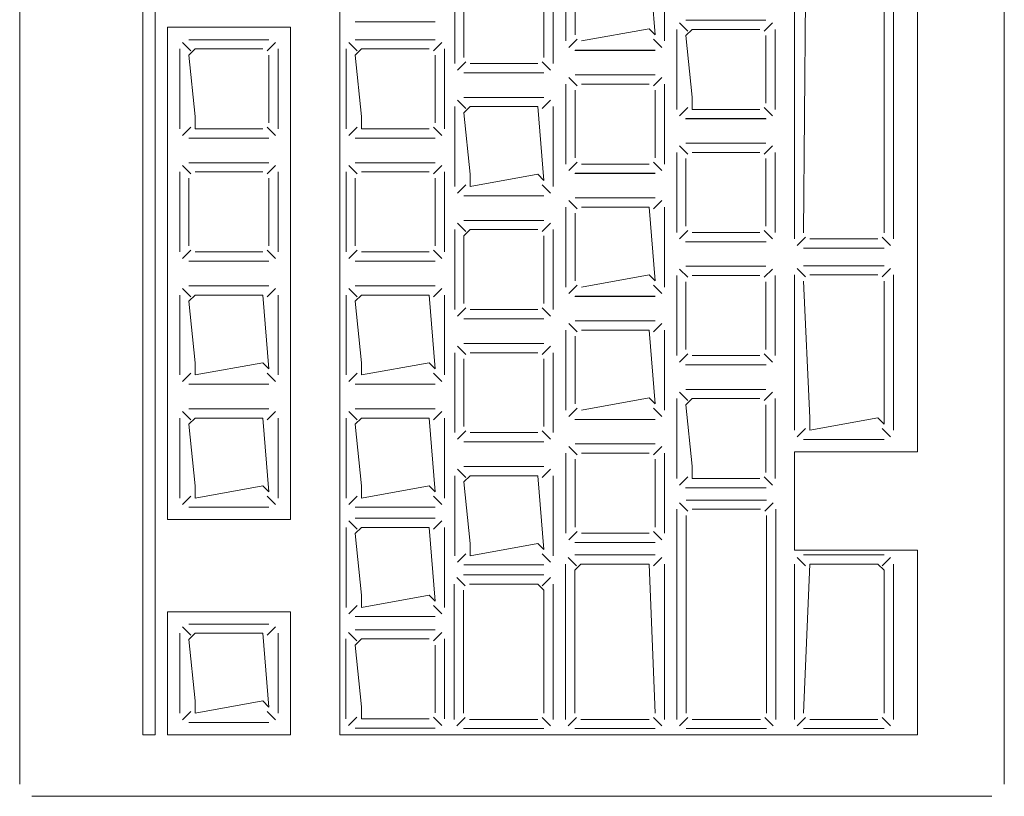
# Model space of a CAD drawing. Header units: feet. Extents: x 8 to 127, y 6 to 90.
# Tile 200 of 256: x 36.9278 to 37.0078, y 55.7132 to 55.7763. Entities that reach past the tile are written whole.
import ezdxf

# ---------------------------------------------------------------- set-up
doc = ezdxf.new("R2010")
doc.units = ezdxf.units.FT
doc.header["$MEASUREMENT"] = 0
doc.layers.add('MOBILARIO', color=8, linetype='Continuous')

msp = doc.modelspace()

# ---------------------------------------------------------------- linework, layer by layer
at = {"layer": 'MOBILARIO', "lineweight": 5}
for p, q in [((36.927771, 55.942206), (36.927771, 55.714206)), ((36.927771, 55.942206), (36.927771, 55.714206)), ((37.007771, 55.714206), (37.007771, 55.942206)), ((37.007771, 55.714206), (37.007771, 55.942206)), ((36.937771, 55.896206), (36.937771, 55.718206)), ((36.937771, 55.896206), (36.937771, 55.718206)), ((36.938771, 55.718206), (36.938771, 55.896206)), ((36.938771, 55.718206), (36.938771, 55.896206)), ((36.953771, 55.862706), (36.953771, 55.718206)), ((36.953771, 55.862706), (36.953771, 55.718206)), ((37.000711, 55.741206), (37.000711, 55.837706)), ((37.000711, 55.741206), (37.000711, 55.837706)), ((36.990711, 55.820405), (36.990711, 55.758509)), ((36.990711, 55.820405), (36.990711, 55.758509)), ((36.991461, 55.759009), (36.991961, 55.820405)), ((36.991461, 55.759009), (36.991961, 55.820405)), ((36.998756, 55.758509), (36.998756, 55.820405)), ((36.998756, 55.758509), (36.998756, 55.820405)), ((36.998006, 55.819905), (36.998006, 55.759009)), ((36.998006, 55.819905), (36.998006, 55.759009)), ((36.972158, 55.781093), (36.972158, 55.774593)), ((36.972158, 55.781093), (36.972158, 55.774593)), ((36.979408, 55.775093), (36.978908, 55.781093)), ((36.979408, 55.775093), (36.978908, 55.781093)), ((36.980158, 55.774593), (36.980158, 55.781093)), ((36.980158, 55.774593), (36.980158, 55.781093)), ((36.972908, 55.780593), (36.972908, 55.775093)), ((36.972908, 55.780593), (36.972908, 55.775093)), ((36.963121, 55.779261), (36.963121, 55.772761)), ((36.963121, 55.779261), (36.963121, 55.772761)), ((36.971121, 55.772761), (36.971121, 55.779261)), ((36.971121, 55.772761), (36.971121, 55.779261)), ((36.963871, 55.778761), (36.963871, 55.773261)), ((36.963871, 55.778761), (36.963871, 55.773261)), ((36.970371, 55.773261), (36.970371, 55.778761)), ((36.970371, 55.773261), (36.970371, 55.778761)), ((36.955038, 55.776146), (36.961538, 55.776146)), ((36.955038, 55.776146), (36.961538, 55.776146)), ((36.982054, 55.775384), (36.981377, 55.776061)), ((36.982054, 55.775384), (36.981377, 55.776061)), ((36.988407, 55.776281), (36.981907, 55.776281)), ((36.988407, 55.776281), (36.981907, 55.776281)), ((36.988261, 55.775384), (36.988937, 55.776061)), ((36.988261, 55.775384), (36.988937, 55.776061)), ((36.939771, 55.775706), (36.939771, 55.735706)), ((36.949771, 55.775706), (36.939771, 55.775706)), ((36.939771, 55.775706), (36.939771, 55.735706)), ((36.949771, 55.775706), (36.939771, 55.775706)), ((36.949771, 55.735706), (36.949771, 55.775706)), ((36.949771, 55.735706), (36.949771, 55.775706)), ((36.973408, 55.774593), (36.978908, 55.775593)), ((36.973408, 55.774593), (36.978908, 55.775593)), ((36.978908, 55.775593), (36.979408, 55.775093)), ((36.978908, 55.775593), (36.979408, 55.775093)), ((36.981157, 55.775531), (36.981157, 55.769031)), ((36.981157, 55.775531), (36.981157, 55.769031)), ((36.982407, 55.775531), (36.981907, 55.775031)), ((36.982407, 55.775531), (36.981907, 55.775031)), ((36.987907, 55.775531), (36.982407, 55.775531)), ((36.987907, 55.775531), (36.982407, 55.775531)), ((36.989157, 55.769031), (36.989157, 55.775531)), ((36.989157, 55.769031), (36.989157, 55.775531)), ((36.941668, 55.7738), (36.940991, 55.774477)), ((36.941668, 55.7738), (36.940991, 55.774477)), ((36.948021, 55.774697), (36.941521, 55.774697)), ((36.948021, 55.774697), (36.941521, 55.774697)), ((36.947875, 55.7738), (36.948551, 55.774477)), ((36.947875, 55.7738), (36.948551, 55.774477)), ((36.955184, 55.7738), (36.954508, 55.774477)), ((36.955184, 55.7738), (36.954508, 55.774477)), ((36.961538, 55.774697), (36.955038, 55.774697)), ((36.961538, 55.774697), (36.955038, 55.774697)), ((36.961392, 55.7738), (36.962068, 55.774477)), ((36.961392, 55.7738), (36.962068, 55.774477)), ((36.973054, 55.77474), (36.972377, 55.774063)), ((36.973054, 55.77474), (36.972377, 55.774063)), ((36.979261, 55.77474), (36.979938, 55.774063)), ((36.979261, 55.77474), (36.979938, 55.774063)), ((36.981907, 55.775031), (36.982407, 55.770031)), ((36.981907, 55.775031), (36.982407, 55.770031)), ((36.988407, 55.769531), (36.988407, 55.775031)), ((36.988407, 55.769531), (36.988407, 55.775031)), ((36.940771, 55.773947), (36.940771, 55.767447)), ((36.940771, 55.773947), (36.940771, 55.767447)), ((36.942021, 55.773947), (36.941521, 55.773447)), ((36.942021, 55.773947), (36.941521, 55.773447)), ((36.947521, 55.773947), (36.942021, 55.773947)), ((36.947521, 55.773947), (36.942021, 55.773947)), ((36.948771, 55.767447), (36.948771, 55.773947)), ((36.948771, 55.767447), (36.948771, 55.773947)), ((36.954288, 55.773947), (36.954288, 55.767447)), ((36.954288, 55.773947), (36.954288, 55.767447)), ((36.955538, 55.773947), (36.955038, 55.773447)), ((36.955538, 55.773947), (36.955038, 55.773447)), ((36.961038, 55.773947), (36.955538, 55.773947)), ((36.961038, 55.773947), (36.955538, 55.773947)), ((36.962288, 55.767447), (36.962288, 55.773947)), ((36.962288, 55.767447), (36.962288, 55.773947)), ((36.972871, 55.773831), (36.979416, 55.773831)), ((36.972871, 55.773831), (36.979416, 55.773831)), ((36.972908, 55.773843), (36.979408, 55.773843)), ((36.972908, 55.773843), (36.979408, 55.773843)), ((36.941521, 55.773447), (36.942021, 55.768447)), ((36.941521, 55.773447), (36.942021, 55.768447)), ((36.948021, 55.767947), (36.948021, 55.773447)), ((36.948021, 55.767947), (36.948021, 55.773447)), ((36.955038, 55.773447), (36.955538, 55.768447)), ((36.955038, 55.773447), (36.955538, 55.768447)), ((36.961538, 55.767947), (36.961538, 55.773447)), ((36.961538, 55.767947), (36.961538, 55.773447)), ((36.964018, 55.772908), (36.963341, 55.772231)), ((36.964018, 55.772908), (36.963341, 55.772231)), ((36.970225, 55.772908), (36.970902, 55.772231)), ((36.970225, 55.772908), (36.970902, 55.772231)), ((36.963871, 55.772011), (36.970371, 55.772011)), ((36.963871, 55.772011), (36.970371, 55.772011)), ((36.964371, 55.772761), (36.969871, 55.772761)), ((36.964371, 55.772761), (36.969871, 55.772761)), ((36.973054, 55.770947), (36.972377, 55.771624)), ((36.973054, 55.770947), (36.972377, 55.771624)), ((36.979408, 55.771843), (36.972908, 55.771843)), ((36.979408, 55.771843), (36.972908, 55.771843)), ((36.979261, 55.770947), (36.979938, 55.771624)), ((36.979261, 55.770947), (36.979938, 55.771624)), ((36.972158, 55.771093), (36.972158, 55.764593)), ((36.972158, 55.771093), (36.972158, 55.764593)), ((36.972908, 55.770593), (36.972908, 55.765093)), ((36.972908, 55.770593), (36.972908, 55.765093)), ((36.978908, 55.771093), (36.973408, 55.771093)), ((36.978908, 55.771093), (36.973408, 55.771093)), ((36.979408, 55.765093), (36.979408, 55.770593)), ((36.979408, 55.765093), (36.979408, 55.770593)), ((36.980158, 55.764593), (36.980158, 55.771093)), ((36.980158, 55.764593), (36.980158, 55.771093)), ((36.964018, 55.769115), (36.963341, 55.769791)), ((36.964018, 55.769115), (36.963341, 55.769791)), ((36.970371, 55.770011), (36.963871, 55.770011)), ((36.970371, 55.770011), (36.963871, 55.770011)), ((36.970225, 55.769115), (36.970902, 55.769791)), ((36.970225, 55.769115), (36.970902, 55.769791)), ((36.982407, 55.770031), (36.982407, 55.769031)), ((36.982407, 55.770031), (36.982407, 55.769031)), ((36.963121, 55.769261), (36.963121, 55.762761)), ((36.963121, 55.769261), (36.963121, 55.762761)), ((36.964371, 55.769261), (36.963871, 55.768761)), ((36.964371, 55.769261), (36.963871, 55.768761)), ((36.969871, 55.769261), (36.964371, 55.769261)), ((36.969871, 55.769261), (36.964371, 55.769261)), ((36.970371, 55.763261), (36.969871, 55.769261)), ((36.970371, 55.763261), (36.969871, 55.769261)), ((36.971121, 55.762761), (36.971121, 55.769261)), ((36.971121, 55.762761), (36.971121, 55.769261)), ((36.982054, 55.769177), (36.981377, 55.7685)), ((36.982054, 55.769177), (36.981377, 55.7685)), ((36.982407, 55.769031), (36.987907, 55.769031)), ((36.982407, 55.769031), (36.987907, 55.769031)), ((36.988261, 55.769177), (36.988937, 55.7685)), ((36.988261, 55.769177), (36.988937, 55.7685)), ((36.942021, 55.768447), (36.942021, 55.767447)), ((36.942021, 55.768447), (36.942021, 55.767447)), ((36.955538, 55.768447), (36.955538, 55.767447)), ((36.955538, 55.768447), (36.955538, 55.767447)), ((36.963871, 55.768761), (36.964371, 55.763761)), ((36.963871, 55.768761), (36.964371, 55.763761)), ((36.981871, 55.768269), (36.988416, 55.768269)), ((36.981871, 55.768269), (36.988416, 55.768269)), ((36.981907, 55.768281), (36.988407, 55.768281)), ((36.981907, 55.768281), (36.988407, 55.768281)), ((36.941668, 55.767593), (36.940991, 55.766916)), ((36.941668, 55.767593), (36.940991, 55.766916)), ((36.942021, 55.767447), (36.947521, 55.767447)), ((36.942021, 55.767447), (36.947521, 55.767447)), ((36.947875, 55.767593), (36.948551, 55.766916)), ((36.947875, 55.767593), (36.948551, 55.766916)), ((36.955184, 55.767593), (36.954508, 55.766916)), ((36.955184, 55.767593), (36.954508, 55.766916)), ((36.955538, 55.767447), (36.961038, 55.767447)), ((36.955538, 55.767447), (36.961038, 55.767447)), ((36.961392, 55.767593), (36.962068, 55.766916)), ((36.961392, 55.767593), (36.962068, 55.766916)), ((36.941521, 55.766697), (36.948021, 55.766697)), ((36.941521, 55.766697), (36.948021, 55.766697)), ((36.955038, 55.766697), (36.961538, 55.766697)), ((36.955038, 55.766697), (36.961538, 55.766697)), ((36.982054, 55.765384), (36.981377, 55.766061)), ((36.982054, 55.765384), (36.981377, 55.766061)), ((36.988407, 55.766281), (36.981907, 55.766281)), ((36.988407, 55.766281), (36.981907, 55.766281)), ((36.988261, 55.765384), (36.988937, 55.766061)), ((36.988261, 55.765384), (36.988937, 55.766061)), ((36.981157, 55.765531), (36.981157, 55.759031)), ((36.981157, 55.765531), (36.981157, 55.759031)), ((36.981907, 55.765031), (36.981907, 55.759531)), ((36.981907, 55.765031), (36.981907, 55.759531)), ((36.987907, 55.765531), (36.982407, 55.765531)), ((36.987907, 55.765531), (36.982407, 55.765531)), ((36.988407, 55.759531), (36.988407, 55.765031)), ((36.988407, 55.759531), (36.988407, 55.765031)), ((36.989157, 55.759031), (36.989157, 55.765531)), ((36.989157, 55.759031), (36.989157, 55.765531)), ((36.941668, 55.7638), (36.940991, 55.764477)), ((36.941668, 55.7638), (36.940991, 55.764477)), ((36.948021, 55.764697), (36.941521, 55.764697)), ((36.948021, 55.764697), (36.941521, 55.764697)), ((36.947875, 55.7638), (36.948551, 55.764477)), ((36.947875, 55.7638), (36.948551, 55.764477)), ((36.955184, 55.7638), (36.954508, 55.764477)), ((36.955184, 55.7638), (36.954508, 55.764477)), ((36.961538, 55.764697), (36.955038, 55.764697)), ((36.961538, 55.764697), (36.955038, 55.764697)), ((36.961392, 55.7638), (36.962068, 55.764477)), ((36.961392, 55.7638), (36.962068, 55.764477)), ((36.973054, 55.76474), (36.972377, 55.764063)), ((36.973054, 55.76474), (36.972377, 55.764063)), ((36.973408, 55.764593), (36.978908, 55.764593)), ((36.973408, 55.764593), (36.978908, 55.764593)), ((36.979261, 55.76474), (36.979938, 55.764063)), ((36.979261, 55.76474), (36.979938, 55.764063)), ((36.940771, 55.763947), (36.940771, 55.757447)), ((36.940771, 55.763947), (36.940771, 55.757447)), ((36.941521, 55.763447), (36.941521, 55.757947)), ((36.941521, 55.763447), (36.941521, 55.757947)), ((36.947521, 55.763947), (36.942021, 55.763947)), ((36.947521, 55.763947), (36.942021, 55.763947)), ((36.948021, 55.757947), (36.948021, 55.763447)), ((36.948021, 55.757947), (36.948021, 55.763447)), ((36.948771, 55.757447), (36.948771, 55.763947)), ((36.948771, 55.757447), (36.948771, 55.763947)), ((36.954288, 55.763947), (36.954288, 55.757447)), ((36.954288, 55.763947), (36.954288, 55.757447)), ((36.955038, 55.763447), (36.955038, 55.757947)), ((36.955038, 55.763447), (36.955038, 55.757947)), ((36.961038, 55.763947), (36.955538, 55.763947)), ((36.961038, 55.763947), (36.955538, 55.763947)), ((36.961538, 55.757947), (36.961538, 55.763447)), ((36.961538, 55.757947), (36.961538, 55.763447)), ((36.962288, 55.757447), (36.962288, 55.763947)), ((36.962288, 55.757447), (36.962288, 55.763947)), ((36.964371, 55.763761), (36.964371, 55.762761)), ((36.964371, 55.762761), (36.969871, 55.763761)), ((36.964371, 55.763761), (36.964371, 55.762761)), ((36.964371, 55.762761), (36.969871, 55.763761)), ((36.969871, 55.763761), (36.970371, 55.763261)), ((36.969871, 55.763761), (36.970371, 55.763261)), ((36.972871, 55.763831), (36.979416, 55.763831)), ((36.972871, 55.763831), (36.979416, 55.763831)), ((36.972908, 55.763843), (36.979408, 55.763843)), ((36.972908, 55.763843), (36.979408, 55.763843)), ((36.964018, 55.762908), (36.963341, 55.762231)), ((36.964018, 55.762908), (36.963341, 55.762231)), ((36.970225, 55.762908), (36.970902, 55.762231)), ((36.970225, 55.762908), (36.970902, 55.762231)), ((36.963871, 55.762011), (36.970371, 55.762011)), ((36.963871, 55.762011), (36.970371, 55.762011)), ((36.973054, 55.760947), (36.972377, 55.761624)), ((36.973054, 55.760947), (36.972377, 55.761624)), ((36.979408, 55.761843), (36.972908, 55.761843)), ((36.979408, 55.761843), (36.972908, 55.761843)), ((36.979261, 55.760947), (36.979938, 55.761624)), ((36.979261, 55.760947), (36.979938, 55.761624)), ((36.972158, 55.761093), (36.972158, 55.754593)), ((36.972158, 55.761093), (36.972158, 55.754593)), ((36.978908, 55.761093), (36.973408, 55.761093)), ((36.978908, 55.761093), (36.973408, 55.761093)), ((36.979408, 55.755093), (36.978908, 55.761093)), ((36.979408, 55.755093), (36.978908, 55.761093)), ((36.980158, 55.754593), (36.980158, 55.761093)), ((36.980158, 55.754593), (36.980158, 55.761093)), ((36.970371, 55.760011), (36.963871, 55.760011)), ((36.970371, 55.760011), (36.963871, 55.760011)), ((36.972908, 55.760593), (36.972908, 55.755093)), ((36.972908, 55.760593), (36.972908, 55.755093)), ((36.963121, 55.759261), (36.963121, 55.752761)), ((36.963121, 55.759261), (36.963121, 55.752761)), ((36.964018, 55.759115), (36.963341, 55.759791)), ((36.964018, 55.759115), (36.963341, 55.759791)), ((36.964371, 55.759261), (36.963871, 55.758761)), ((36.964371, 55.759261), (36.963871, 55.758761)), ((36.969871, 55.759261), (36.964371, 55.759261)), ((36.969871, 55.759261), (36.964371, 55.759261)), ((36.970225, 55.759115), (36.970902, 55.759791)), ((36.970225, 55.759115), (36.970902, 55.759791)), ((36.971121, 55.752761), (36.971121, 55.759261)), ((36.971121, 55.752761), (36.971121, 55.759261)), ((36.963871, 55.758761), (36.963871, 55.753261)), ((36.963871, 55.758761), (36.963871, 55.753261)), ((36.970371, 55.753261), (36.970371, 55.758761)), ((36.970371, 55.753261), (36.970371, 55.758761)), ((36.982054, 55.759177), (36.981377, 55.7585)), ((36.982054, 55.759177), (36.981377, 55.7585)), ((36.982407, 55.759031), (36.987907, 55.759031)), ((36.982407, 55.759031), (36.987907, 55.759031)), ((36.988261, 55.759177), (36.988937, 55.7585)), ((36.988261, 55.759177), (36.988937, 55.7585)), ((36.991607, 55.758655), (36.990931, 55.757978)), ((36.991607, 55.758655), (36.990931, 55.757978)), ((36.997506, 55.758509), (36.991961, 55.758509)), ((36.997506, 55.758509), (36.991961, 55.758509)), ((36.997859, 55.758655), (36.998536, 55.757978)), ((36.997859, 55.758655), (36.998536, 55.757978)), ((36.981871, 55.758269), (36.988416, 55.758269)), ((36.981871, 55.758269), (36.988416, 55.758269)), ((36.981907, 55.758281), (36.988407, 55.758281)), ((36.981907, 55.758281), (36.988407, 55.758281)), ((36.991461, 55.757759), (36.998006, 55.757759)), ((36.991461, 55.757759), (36.998006, 55.757759)), ((36.941668, 55.757593), (36.940991, 55.756916)), ((36.941668, 55.757593), (36.940991, 55.756916)), ((36.942021, 55.757447), (36.947521, 55.757447)), ((36.942021, 55.757447), (36.947521, 55.757447)), ((36.947875, 55.757593), (36.948551, 55.756916)), ((36.947875, 55.757593), (36.948551, 55.756916)), ((36.955184, 55.757593), (36.954508, 55.756916)), ((36.955184, 55.757593), (36.954508, 55.756916)), ((36.955538, 55.757447), (36.961038, 55.757447)), ((36.955538, 55.757447), (36.961038, 55.757447)), ((36.961392, 55.757593), (36.962068, 55.756916)), ((36.961392, 55.757593), (36.962068, 55.756916)), ((36.941521, 55.756697), (36.948021, 55.756697)), ((36.941521, 55.756697), (36.948021, 55.756697)), ((36.955038, 55.756697), (36.961538, 55.756697)), ((36.955038, 55.756697), (36.961538, 55.756697)), ((36.982054, 55.755384), (36.981377, 55.756061)), ((36.982054, 55.755384), (36.981377, 55.756061)), ((36.988407, 55.756281), (36.981907, 55.756281)), ((36.988407, 55.756281), (36.981907, 55.756281)), ((36.988261, 55.755384), (36.988937, 55.756061)), ((36.988261, 55.755384), (36.988937, 55.756061)), ((36.991607, 55.755435), (36.990931, 55.756112)), ((36.991607, 55.755435), (36.990931, 55.756112)), ((36.991461, 55.756331), (36.998006, 55.756331)), ((36.991461, 55.756331), (36.998006, 55.756331)), ((36.997859, 55.755435), (36.998536, 55.756112)), ((36.997859, 55.755435), (36.998536, 55.756112)), ((36.973408, 55.754593), (36.978908, 55.755593)), ((36.973408, 55.754593), (36.978908, 55.755593)), ((36.978908, 55.755593), (36.979408, 55.755093)), ((36.978908, 55.755593), (36.979408, 55.755093)), ((36.981157, 55.755531), (36.981157, 55.749031)), ((36.981157, 55.755531), (36.981157, 55.749031)), ((36.987907, 55.755531), (36.982407, 55.755531)), ((36.987907, 55.755531), (36.982407, 55.755531)), ((36.989157, 55.749031), (36.989157, 55.755531)), ((36.989157, 55.749031), (36.989157, 55.755531)), ((36.990711, 55.742956), (36.990711, 55.755581)), ((36.990711, 55.742956), (36.990711, 55.755581)), ((36.997506, 55.755581), (36.991961, 55.755581)), ((36.997506, 55.755581), (36.991961, 55.755581)), ((36.998756, 55.755581), (36.998756, 55.742956)), ((36.998756, 55.755581), (36.998756, 55.742956)), ((36.941668, 55.7538), (36.940991, 55.754477)), ((36.941668, 55.7538), (36.940991, 55.754477)), ((36.948021, 55.754697), (36.941521, 55.754697)), ((36.948021, 55.754697), (36.941521, 55.754697)), ((36.947875, 55.7538), (36.948551, 55.754477)), ((36.947875, 55.7538), (36.948551, 55.754477)), ((36.955184, 55.7538), (36.954508, 55.754477)), ((36.955184, 55.7538), (36.954508, 55.754477)), ((36.961538, 55.754697), (36.955038, 55.754697)), ((36.961538, 55.754697), (36.955038, 55.754697)), ((36.961392, 55.7538), (36.962068, 55.754477)), ((36.961392, 55.7538), (36.962068, 55.754477)), ((36.973054, 55.75474), (36.972377, 55.754063)), ((36.973054, 55.75474), (36.972377, 55.754063)), ((36.979261, 55.75474), (36.979938, 55.754063)), ((36.979261, 55.75474), (36.979938, 55.754063)), ((36.981907, 55.755031), (36.981907, 55.749531)), ((36.981907, 55.755031), (36.981907, 55.749531)), ((36.988407, 55.749531), (36.988407, 55.755031)), ((36.988407, 55.749531), (36.988407, 55.755031)), ((36.991461, 55.755081), (36.991961, 55.743956)), ((36.991461, 55.755081), (36.991961, 55.743956)), ((36.998006, 55.743456), (36.998006, 55.755081)), ((36.998006, 55.743456), (36.998006, 55.755081)), ((36.940771, 55.753947), (36.940771, 55.747447)), ((36.940771, 55.753947), (36.940771, 55.747447)), ((36.942021, 55.753947), (36.941521, 55.753447)), ((36.942021, 55.753947), (36.941521, 55.753447)), ((36.947521, 55.753947), (36.942021, 55.753947)), ((36.947521, 55.753947), (36.942021, 55.753947)), ((36.948021, 55.747947), (36.947521, 55.753947)), ((36.948021, 55.747947), (36.947521, 55.753947)), ((36.948771, 55.747447), (36.948771, 55.753947)), ((36.948771, 55.747447), (36.948771, 55.753947)), ((36.954288, 55.753947), (36.954288, 55.747447)), ((36.954288, 55.753947), (36.954288, 55.747447)), ((36.955538, 55.753947), (36.955038, 55.753447)), ((36.955538, 55.753947), (36.955038, 55.753447)), ((36.961038, 55.753947), (36.955538, 55.753947)), ((36.961038, 55.753947), (36.955538, 55.753947)), ((36.961538, 55.747947), (36.961038, 55.753947)), ((36.961538, 55.747947), (36.961038, 55.753947)), ((36.962288, 55.747447), (36.962288, 55.753947)), ((36.962288, 55.747447), (36.962288, 55.753947)), ((36.972871, 55.753831), (36.979416, 55.753831)), ((36.972871, 55.753831), (36.979416, 55.753831)), ((36.972908, 55.753843), (36.979408, 55.753843)), ((36.972908, 55.753843), (36.979408, 55.753843)), ((36.941521, 55.753447), (36.942021, 55.748447)), ((36.941521, 55.753447), (36.942021, 55.748447)), ((36.955038, 55.753447), (36.955538, 55.748447)), ((36.955038, 55.753447), (36.955538, 55.748447)), ((36.964018, 55.752908), (36.963341, 55.752231)), ((36.964018, 55.752908), (36.963341, 55.752231)), ((36.970225, 55.752908), (36.970902, 55.752231)), ((36.970225, 55.752908), (36.970902, 55.752231)), ((36.963871, 55.752011), (36.970371, 55.752011)), ((36.963871, 55.752011), (36.970371, 55.752011)), ((36.964371, 55.752761), (36.969871, 55.752761)), ((36.964371, 55.752761), (36.969871, 55.752761)), ((36.973054, 55.750947), (36.972377, 55.751624)), ((36.973054, 55.750947), (36.972377, 55.751624)), ((36.979408, 55.751843), (36.972908, 55.751843)), ((36.979408, 55.751843), (36.972908, 55.751843)), ((36.979261, 55.750947), (36.979938, 55.751624)), ((36.979261, 55.750947), (36.979938, 55.751624)), ((36.972158, 55.751093), (36.972158, 55.744593)), ((36.972158, 55.751093), (36.972158, 55.744593)), ((36.972908, 55.750593), (36.972908, 55.745093)), ((36.972908, 55.750593), (36.972908, 55.745093)), ((36.978908, 55.751093), (36.973408, 55.751093)), ((36.978908, 55.751093), (36.973408, 55.751093)), ((36.979408, 55.745093), (36.978908, 55.751093)), ((36.979408, 55.745093), (36.978908, 55.751093)), ((36.980158, 55.744593), (36.980158, 55.751093)), ((36.980158, 55.744593), (36.980158, 55.751093)), ((36.964018, 55.749115), (36.963341, 55.749791)), ((36.964018, 55.749115), (36.963341, 55.749791)), ((36.970371, 55.750011), (36.963871, 55.750011)), ((36.970371, 55.750011), (36.963871, 55.750011)), ((36.970225, 55.749115), (36.970902, 55.749791)), ((36.970225, 55.749115), (36.970902, 55.749791)), ((36.963121, 55.749261), (36.963121, 55.742761)), ((36.963121, 55.749261), (36.963121, 55.742761)), ((36.969871, 55.749261), (36.964371, 55.749261)), ((36.969871, 55.749261), (36.964371, 55.749261)), ((36.971121, 55.742761), (36.971121, 55.749261)), ((36.971121, 55.742761), (36.971121, 55.749261)), ((36.982054, 55.749177), (36.981377, 55.7485)), ((36.982054, 55.749177), (36.981377, 55.7485)), ((36.982407, 55.749031), (36.987907, 55.749031)), ((36.982407, 55.749031), (36.987907, 55.749031)), ((36.988261, 55.749177), (36.988937, 55.7485)), ((36.988261, 55.749177), (36.988937, 55.7485)), ((36.942021, 55.748447), (36.942021, 55.747447)), ((36.942021, 55.747447), (36.947521, 55.748447)), ((36.942021, 55.748447), (36.942021, 55.747447)), ((36.942021, 55.747447), (36.947521, 55.748447)), ((36.947521, 55.748447), (36.948021, 55.747947)), ((36.947521, 55.748447), (36.948021, 55.747947)), ((36.955538, 55.748447), (36.955538, 55.747447)), ((36.955538, 55.747447), (36.961038, 55.748447)), ((36.955538, 55.748447), (36.955538, 55.747447)), ((36.955538, 55.747447), (36.961038, 55.748447)), ((36.961038, 55.748447), (36.961538, 55.747947)), ((36.961038, 55.748447), (36.961538, 55.747947)), ((36.963871, 55.748761), (36.963871, 55.743261)), ((36.963871, 55.748761), (36.963871, 55.743261)), ((36.970371, 55.743261), (36.970371, 55.748761)), ((36.970371, 55.743261), (36.970371, 55.748761)), ((36.981871, 55.748269), (36.988416, 55.748269)), ((36.981871, 55.748269), (36.988416, 55.748269)), ((36.981907, 55.748281), (36.988407, 55.748281)), ((36.981907, 55.748281), (36.988407, 55.748281)), ((36.941668, 55.747593), (36.940991, 55.746916)), ((36.941668, 55.747593), (36.940991, 55.746916)), ((36.947875, 55.747593), (36.948551, 55.746916)), ((36.947875, 55.747593), (36.948551, 55.746916)), ((36.955184, 55.747593), (36.954508, 55.746916)), ((36.955184, 55.747593), (36.954508, 55.746916)), ((36.961392, 55.747593), (36.962068, 55.746916)), ((36.961392, 55.747593), (36.962068, 55.746916)), ((36.941521, 55.746697), (36.948021, 55.746697)), ((36.941521, 55.746697), (36.948021, 55.746697)), ((36.955038, 55.746697), (36.961538, 55.746697)), ((36.955038, 55.746697), (36.961538, 55.746697)), ((36.982054, 55.745384), (36.981377, 55.746061)), ((36.982054, 55.745384), (36.981377, 55.746061)), ((36.988407, 55.746281), (36.981907, 55.746281)), ((36.988407, 55.746281), (36.981907, 55.746281)), ((36.988261, 55.745384), (36.988937, 55.746061)), ((36.988261, 55.745384), (36.988937, 55.746061)), ((36.973408, 55.744593), (36.978908, 55.745593)), ((36.973408, 55.744593), (36.978908, 55.745593)), ((36.978908, 55.745593), (36.979408, 55.745093)), ((36.978908, 55.745593), (36.979408, 55.745093)), ((36.981157, 55.745531), (36.981157, 55.739031)), ((36.981157, 55.745531), (36.981157, 55.739031)), ((36.982407, 55.745531), (36.981907, 55.745031)), ((36.982407, 55.745531), (36.981907, 55.745031)), ((36.981907, 55.745031), (36.982407, 55.740031)), ((36.981907, 55.745031), (36.982407, 55.740031)), ((36.987907, 55.745531), (36.982407, 55.745531)), ((36.987907, 55.745531), (36.982407, 55.745531)), ((36.988407, 55.739531), (36.988407, 55.745031)), ((36.988407, 55.739531), (36.988407, 55.745031)), ((36.989157, 55.739031), (36.989157, 55.745531)), ((36.989157, 55.739031), (36.989157, 55.745531)), ((36.941668, 55.7438), (36.940991, 55.744477)), ((36.941668, 55.7438), (36.940991, 55.744477)), ((36.948021, 55.744697), (36.941521, 55.744697)), ((36.948021, 55.744697), (36.941521, 55.744697)), ((36.947875, 55.7438), (36.948551, 55.744477)), ((36.947875, 55.7438), (36.948551, 55.744477)), ((36.955184, 55.7438), (36.954508, 55.744477)), ((36.955184, 55.7438), (36.954508, 55.744477)), ((36.961538, 55.744697), (36.955038, 55.744697)), ((36.961538, 55.744697), (36.955038, 55.744697)), ((36.961392, 55.7438), (36.962068, 55.744477)), ((36.961392, 55.7438), (36.962068, 55.744477)), ((36.973054, 55.74474), (36.972377, 55.744063)), ((36.973054, 55.74474), (36.972377, 55.744063)), ((36.979261, 55.74474), (36.979938, 55.744063)), ((36.979261, 55.74474), (36.979938, 55.744063)), ((36.940771, 55.743947), (36.940771, 55.737447)), ((36.940771, 55.743947), (36.940771, 55.737447)), ((36.942021, 55.743947), (36.941521, 55.743447)), ((36.942021, 55.743947), (36.941521, 55.743447)), ((36.941521, 55.743447), (36.942021, 55.738447)), ((36.941521, 55.743447), (36.942021, 55.738447)), ((36.947521, 55.743947), (36.942021, 55.743947)), ((36.947521, 55.743947), (36.942021, 55.743947)), ((36.948021, 55.737947), (36.947521, 55.743947)), ((36.948021, 55.737947), (36.947521, 55.743947)), ((36.948771, 55.737447), (36.948771, 55.743947)), ((36.948771, 55.737447), (36.948771, 55.743947)), ((36.954288, 55.743947), (36.954288, 55.737447)), ((36.954288, 55.743947), (36.954288, 55.737447)), ((36.955538, 55.743947), (36.955038, 55.743447)), ((36.955538, 55.743947), (36.955038, 55.743447)), ((36.955038, 55.743447), (36.955538, 55.738447)), ((36.955038, 55.743447), (36.955538, 55.738447)), ((36.961038, 55.743947), (36.955538, 55.743947)), ((36.961038, 55.743947), (36.955538, 55.743947)), ((36.961538, 55.737947), (36.961038, 55.743947)), ((36.961538, 55.737947), (36.961038, 55.743947)), ((36.962288, 55.737447), (36.962288, 55.743947)), ((36.962288, 55.737447), (36.962288, 55.743947)), ((36.972871, 55.743831), (36.979416, 55.743831)), ((36.972871, 55.743831), (36.979416, 55.743831)), ((36.972908, 55.743843), (36.979408, 55.743843)), ((36.972908, 55.743843), (36.979408, 55.743843)), ((36.991961, 55.743956), (36.991961, 55.742956)), ((36.991961, 55.742956), (36.997506, 55.743956)), ((36.991961, 55.743956), (36.991961, 55.742956)), ((36.991961, 55.742956), (36.997506, 55.743956)), ((36.997506, 55.743956), (36.998006, 55.743456)), ((36.997506, 55.743956), (36.998006, 55.743456)), ((36.964018, 55.742908), (36.963341, 55.742231)), ((36.964018, 55.742908), (36.963341, 55.742231)), ((36.964371, 55.742761), (36.969871, 55.742761)), ((36.964371, 55.742761), (36.969871, 55.742761)), ((36.970225, 55.742908), (36.970902, 55.742231)), ((36.970225, 55.742908), (36.970902, 55.742231)), ((36.991607, 55.743102), (36.990931, 55.742426)), ((36.991607, 55.743102), (36.990931, 55.742426)), ((36.997859, 55.743102), (36.998536, 55.742426)), ((36.997859, 55.743102), (36.998536, 55.742426)), ((36.963871, 55.742011), (36.970371, 55.742011)), ((36.963871, 55.742011), (36.970371, 55.742011)), ((36.973054, 55.740947), (36.972377, 55.741624)), ((36.973054, 55.740947), (36.972377, 55.741624)), ((36.979408, 55.741843), (36.972908, 55.741843)), ((36.979408, 55.741843), (36.972908, 55.741843)), ((36.979261, 55.740947), (36.979938, 55.741624)), ((36.979261, 55.740947), (36.979938, 55.741624)), ((36.998006, 55.742206), (36.991461, 55.742206)), ((36.998006, 55.742206), (36.991461, 55.742206)), ((36.972158, 55.741093), (36.972158, 55.734593)), ((36.972158, 55.741093), (36.972158, 55.734593)), ((36.978908, 55.741093), (36.973408, 55.741093)), ((36.978908, 55.741093), (36.973408, 55.741093)), ((36.980158, 55.734593), (36.980158, 55.741093)), ((36.980158, 55.734593), (36.980158, 55.741093)), ((36.990711, 55.733206), (36.990711, 55.741206)), ((36.990711, 55.741206), (37.000711, 55.741206)), ((36.990711, 55.733206), (36.990711, 55.741206)), ((36.990711, 55.741206), (37.000711, 55.741206)), ((36.970371, 55.740011), (36.963871, 55.740011)), ((36.970371, 55.740011), (36.963871, 55.740011)), ((36.972908, 55.740593), (36.972908, 55.735093)), ((36.972908, 55.740593), (36.972908, 55.735093)), ((36.979408, 55.735093), (36.979408, 55.740593)), ((36.979408, 55.735093), (36.979408, 55.740593)), ((36.982407, 55.740031), (36.982407, 55.739031)), ((36.982407, 55.740031), (36.982407, 55.739031)), ((36.963121, 55.739261), (36.963121, 55.732761)), ((36.963121, 55.739261), (36.963121, 55.732761)), ((36.964018, 55.739115), (36.963341, 55.739791)), ((36.964018, 55.739115), (36.963341, 55.739791)), ((36.964371, 55.739261), (36.963871, 55.738761)), ((36.964371, 55.739261), (36.963871, 55.738761)), ((36.969871, 55.739261), (36.964371, 55.739261)), ((36.969871, 55.739261), (36.964371, 55.739261)), ((36.970371, 55.733261), (36.969871, 55.739261)), ((36.970371, 55.733261), (36.969871, 55.739261)), ((36.970225, 55.739115), (36.970902, 55.739791)), ((36.970225, 55.739115), (36.970902, 55.739791)), ((36.971121, 55.732761), (36.971121, 55.739261)), ((36.971121, 55.732761), (36.971121, 55.739261)), ((36.942021, 55.738447), (36.942021, 55.737447)), ((36.942021, 55.737447), (36.947521, 55.738447)), ((36.942021, 55.738447), (36.942021, 55.737447)), ((36.942021, 55.737447), (36.947521, 55.738447)), ((36.947521, 55.738447), (36.948021, 55.737947)), ((36.947521, 55.738447), (36.948021, 55.737947)), ((36.955538, 55.738447), (36.955538, 55.737447)), ((36.955538, 55.737447), (36.961038, 55.738447)), ((36.955538, 55.738447), (36.955538, 55.737447)), ((36.955538, 55.737447), (36.961038, 55.738447)), ((36.961038, 55.738447), (36.961538, 55.737947)), ((36.961038, 55.738447), (36.961538, 55.737947)), ((36.963871, 55.738761), (36.964371, 55.733761)), ((36.963871, 55.738761), (36.964371, 55.733761)), ((36.982054, 55.739177), (36.981377, 55.7385)), ((36.982054, 55.739177), (36.981377, 55.7385)), ((36.982407, 55.739031), (36.987907, 55.739031)), ((36.982407, 55.739031), (36.987907, 55.739031)), ((36.988261, 55.739177), (36.988937, 55.7385)), ((36.988261, 55.739177), (36.988937, 55.7385)), ((36.981871, 55.738269), (36.988416, 55.738269)), ((36.981871, 55.738269), (36.988416, 55.738269)), ((36.981907, 55.738281), (36.988407, 55.738281)), ((36.981907, 55.738281), (36.988407, 55.738281)), ((36.941668, 55.737593), (36.940991, 55.736916)), ((36.941668, 55.737593), (36.940991, 55.736916)), ((36.947875, 55.737593), (36.948551, 55.736916)), ((36.947875, 55.737593), (36.948551, 55.736916)), ((36.955184, 55.737593), (36.954508, 55.736916)), ((36.955184, 55.737593), (36.954508, 55.736916)), ((36.961392, 55.737593), (36.962068, 55.736916)), ((36.961392, 55.737593), (36.962068, 55.736916)), ((36.982063, 55.736383), (36.981386, 55.73706)), ((36.982063, 55.736383), (36.981386, 55.73706)), ((36.981916, 55.73728), (36.988461, 55.73728)), ((36.981916, 55.73728), (36.988461, 55.73728)), ((36.988314, 55.736383), (36.988991, 55.73706)), ((36.988314, 55.736383), (36.988991, 55.73706)), ((36.941521, 55.736697), (36.948021, 55.736697)), ((36.941521, 55.736697), (36.948021, 55.736697)), ((36.955038, 55.736697), (36.961538, 55.736697)), ((36.955038, 55.736697), (36.961538, 55.736697)), ((36.981166, 55.719456), (36.981166, 55.73653)), ((36.981166, 55.719456), (36.981166, 55.73653)), ((36.981916, 55.719956), (36.981916, 55.73603)), ((36.981916, 55.719956), (36.981916, 55.73603)), ((36.982416, 55.73653), (36.987961, 55.73653)), ((36.982416, 55.73653), (36.987961, 55.73653)), ((36.988461, 55.73603), (36.988461, 55.719956)), ((36.988461, 55.73603), (36.988461, 55.719956)), ((36.989211, 55.73653), (36.989211, 55.719456)), ((36.989211, 55.73653), (36.989211, 55.719456)), ((36.939771, 55.735706), (36.949771, 55.735706)), ((36.939771, 55.735706), (36.949771, 55.735706)), ((36.955184, 55.734912), (36.954508, 55.735589)), ((36.955184, 55.734912), (36.954508, 55.735589)), ((36.961538, 55.735809), (36.955038, 55.735809)), ((36.961538, 55.735809), (36.955038, 55.735809)), ((36.961392, 55.734912), (36.962068, 55.735589)), ((36.961392, 55.734912), (36.962068, 55.735589)), ((36.954288, 55.735059), (36.954288, 55.728559)), ((36.954288, 55.735059), (36.954288, 55.728559)), ((36.955538, 55.735059), (36.955038, 55.734559)), ((36.955538, 55.735059), (36.955038, 55.734559)), ((36.955038, 55.734559), (36.955538, 55.729559)), ((36.955038, 55.734559), (36.955538, 55.729559)), ((36.961038, 55.735059), (36.955538, 55.735059)), ((36.961038, 55.735059), (36.955538, 55.735059)), ((36.961538, 55.729059), (36.961038, 55.735059)), ((36.961538, 55.729059), (36.961038, 55.735059)), ((36.962288, 55.728559), (36.962288, 55.735059)), ((36.962288, 55.728559), (36.962288, 55.735059)), ((36.973054, 55.73474), (36.972377, 55.734063)), ((36.973054, 55.73474), (36.972377, 55.734063)), ((36.973408, 55.734593), (36.978908, 55.734593)), ((36.973408, 55.734593), (36.978908, 55.734593)), ((36.979261, 55.73474), (36.979938, 55.734063)), ((36.979261, 55.73474), (36.979938, 55.734063)), ((36.964371, 55.733761), (36.964371, 55.732761)), ((36.964371, 55.732761), (36.969871, 55.733761)), ((36.964371, 55.733761), (36.964371, 55.732761)), ((36.964371, 55.732761), (36.969871, 55.733761)), ((36.969871, 55.733761), (36.970371, 55.733261)), ((36.969871, 55.733761), (36.970371, 55.733261)), ((36.972871, 55.733831), (36.979416, 55.733831)), ((36.972871, 55.733831), (36.979416, 55.733831)), ((36.972908, 55.733843), (36.979408, 55.733843)), ((36.972908, 55.733843), (36.979408, 55.733843)), ((36.964018, 55.732908), (36.963341, 55.732231)), ((36.964018, 55.732908), (36.963341, 55.732231)), ((36.970225, 55.732908), (36.970902, 55.732231)), ((36.970225, 55.732908), (36.970902, 55.732231)), ((36.972871, 55.732831), (36.979416, 55.732831)), ((36.972871, 55.732831), (36.979416, 55.732831)), ((36.990711, 55.733206), (37.000711, 55.733206)), ((36.990711, 55.733206), (37.000711, 55.733206)), ((36.991461, 55.732831), (36.998006, 55.732831)), ((36.991461, 55.732831), (36.998006, 55.732831)), ((37.000711, 55.718206), (37.000711, 55.733206)), ((37.000711, 55.718206), (37.000711, 55.733206)), ((36.963871, 55.732011), (36.970371, 55.732011)), ((36.963871, 55.732011), (36.970371, 55.732011)), ((36.972121, 55.719456), (36.972121, 55.732081)), ((36.972121, 55.719456), (36.972121, 55.732081)), ((36.973018, 55.731935), (36.972341, 55.732612)), ((36.973018, 55.731935), (36.972341, 55.732612)), ((36.973371, 55.732081), (36.972871, 55.731581)), ((36.973371, 55.732081), (36.972871, 55.731581)), ((36.978916, 55.732081), (36.973371, 55.732081)), ((36.978916, 55.732081), (36.973371, 55.732081)), ((36.979416, 55.719956), (36.978916, 55.732081)), ((36.979416, 55.719956), (36.978916, 55.732081)), ((36.97927, 55.731935), (36.979946, 55.732612)), ((36.97927, 55.731935), (36.979946, 55.732612)), ((36.980166, 55.732081), (36.980166, 55.719456)), ((36.980166, 55.732081), (36.980166, 55.719456)), ((36.990711, 55.719456), (36.990711, 55.732081)), ((36.990711, 55.719456), (36.990711, 55.732081)), ((36.991607, 55.731935), (36.990931, 55.732612)), ((36.991607, 55.731935), (36.990931, 55.732612)), ((36.991461, 55.719956), (36.991961, 55.732081)), ((36.991461, 55.719956), (36.991961, 55.732081)), ((36.991961, 55.732081), (36.997506, 55.732081)), ((36.991961, 55.732081), (36.997506, 55.732081)), ((36.997506, 55.732081), (36.998006, 55.731581)), ((36.997506, 55.732081), (36.998006, 55.731581)), ((36.997859, 55.731935), (36.998536, 55.732612)), ((36.997859, 55.731935), (36.998536, 55.732612)), ((36.998756, 55.732081), (36.998756, 55.719456)), ((36.998756, 55.732081), (36.998756, 55.719456)), ((36.963827, 55.731206), (36.970371, 55.731206)), ((36.963827, 55.731206), (36.970371, 55.731206)), ((36.972871, 55.731581), (36.972871, 55.719956)), ((36.972871, 55.731581), (36.972871, 55.719956)), ((36.998006, 55.731581), (36.998006, 55.719956)), ((36.998006, 55.731581), (36.998006, 55.719956)), ((36.963077, 55.719456), (36.963077, 55.730456)), ((36.963077, 55.719456), (36.963077, 55.730456)), ((36.963973, 55.73031), (36.963296, 55.730986)), ((36.963973, 55.73031), (36.963296, 55.730986)), ((36.964327, 55.730456), (36.969871, 55.730456)), ((36.964327, 55.730456), (36.969871, 55.730456)), ((36.969871, 55.730456), (36.970371, 55.729956)), ((36.969871, 55.730456), (36.970371, 55.729956)), ((36.970225, 55.73031), (36.970902, 55.730986)), ((36.970225, 55.73031), (36.970902, 55.730986)), ((36.971121, 55.730456), (36.971121, 55.719456)), ((36.971121, 55.730456), (36.971121, 55.719456)), ((36.963827, 55.719956), (36.963827, 55.729956)), ((36.963827, 55.719956), (36.963827, 55.729956)), ((36.970371, 55.729956), (36.970371, 55.719956)), ((36.970371, 55.729956), (36.970371, 55.719956)), ((36.955538, 55.729559), (36.955538, 55.728559)), ((36.955538, 55.728559), (36.961038, 55.729559)), ((36.955538, 55.729559), (36.955538, 55.728559)), ((36.955538, 55.728559), (36.961038, 55.729559)), ((36.961038, 55.729559), (36.961538, 55.729059)), ((36.961038, 55.729559), (36.961538, 55.729059)), ((36.939771, 55.718206), (36.939771, 55.728206)), ((36.939771, 55.728206), (36.949771, 55.728206)), ((36.939771, 55.718206), (36.939771, 55.728206)), ((36.939771, 55.728206), (36.949771, 55.728206)), ((36.949771, 55.728206), (36.949771, 55.718206)), ((36.949771, 55.728206), (36.949771, 55.718206)), ((36.955184, 55.728705), (36.954508, 55.728028)), ((36.955184, 55.728705), (36.954508, 55.728028)), ((36.961392, 55.728705), (36.962068, 55.728028)), ((36.961392, 55.728705), (36.962068, 55.728028)), ((36.948021, 55.727206), (36.941521, 55.727206)), ((36.948021, 55.727206), (36.941521, 55.727206)), ((36.955038, 55.727809), (36.961538, 55.727809)), ((36.955038, 55.727809), (36.961538, 55.727809)), ((36.940771, 55.726456), (36.940771, 55.719956)), ((36.940771, 55.726456), (36.940771, 55.719956)), ((36.941668, 55.72631), (36.940991, 55.726986)), ((36.941668, 55.72631), (36.940991, 55.726986)), ((36.942021, 55.726456), (36.941521, 55.725956)), ((36.942021, 55.726456), (36.941521, 55.725956)), ((36.947521, 55.726456), (36.942021, 55.726456)), ((36.947521, 55.726456), (36.942021, 55.726456)), ((36.948021, 55.720456), (36.947521, 55.726456)), ((36.948021, 55.720456), (36.947521, 55.726456)), ((36.947875, 55.72631), (36.948551, 55.726986)), ((36.947875, 55.72631), (36.948551, 55.726986)), ((36.948771, 55.719956), (36.948771, 55.726456)), ((36.948771, 55.719956), (36.948771, 55.726456)), ((36.955177, 55.725844), (36.9545, 55.726521)), ((36.955177, 55.725844), (36.9545, 55.726521)), ((36.96153, 55.726741), (36.95503, 55.726741)), ((36.96153, 55.726741), (36.95503, 55.726741)), ((36.961384, 55.725844), (36.962061, 55.726521)), ((36.961384, 55.725844), (36.962061, 55.726521)), ((36.941521, 55.725956), (36.942021, 55.720956)), ((36.941521, 55.725956), (36.942021, 55.720956)), ((36.95428, 55.725991), (36.95428, 55.719491)), ((36.95428, 55.725991), (36.95428, 55.719491)), ((36.95553, 55.725991), (36.95503, 55.725491)), ((36.95553, 55.725991), (36.95503, 55.725491)), ((36.96103, 55.725991), (36.95553, 55.725991)), ((36.96103, 55.725991), (36.95553, 55.725991)), ((36.96228, 55.719491), (36.96228, 55.725991)), ((36.96228, 55.719491), (36.96228, 55.725991)), ((36.95503, 55.725491), (36.95553, 55.720491)), ((36.95503, 55.725491), (36.95553, 55.720491)), ((36.96153, 55.719991), (36.96153, 55.725491)), ((36.96153, 55.719991), (36.96153, 55.725491)), ((36.942021, 55.720956), (36.942021, 55.719956)), ((36.942021, 55.719956), (36.947521, 55.720956)), ((36.942021, 55.720956), (36.942021, 55.719956)), ((36.942021, 55.719956), (36.947521, 55.720956)), ((36.947521, 55.720956), (36.948021, 55.720456)), ((36.947521, 55.720956), (36.948021, 55.720456)), ((36.941668, 55.720102), (36.940991, 55.719426)), ((36.941668, 55.720102), (36.940991, 55.719426)), ((36.947875, 55.720102), (36.948551, 55.719426)), ((36.947875, 55.720102), (36.948551, 55.719426)), ((36.95553, 55.720491), (36.95553, 55.719491)), ((36.95553, 55.720491), (36.95553, 55.719491)), ((36.941521, 55.719206), (36.948021, 55.719206)), ((36.941521, 55.719206), (36.948021, 55.719206)), ((36.955177, 55.719637), (36.9545, 55.71896)), ((36.955177, 55.719637), (36.9545, 55.71896)), ((36.95553, 55.719491), (36.96103, 55.719491)), ((36.95553, 55.719491), (36.96103, 55.719491)), ((36.961384, 55.719637), (36.962061, 55.71896)), ((36.961384, 55.719637), (36.962061, 55.71896)), ((36.963973, 55.719602), (36.963296, 55.718926)), ((36.963973, 55.719602), (36.963296, 55.718926)), ((36.969871, 55.719456), (36.964327, 55.719456)), ((36.969871, 55.719456), (36.964327, 55.719456)), ((36.970225, 55.719602), (36.970902, 55.718926)), ((36.970225, 55.719602), (36.970902, 55.718926)), ((36.973018, 55.719602), (36.972341, 55.718926)), ((36.973018, 55.719602), (36.972341, 55.718926)), ((36.973371, 55.719456), (36.978916, 55.719456)), ((36.973371, 55.719456), (36.978916, 55.719456)), ((36.97927, 55.719602), (36.979946, 55.718926)), ((36.97927, 55.719602), (36.979946, 55.718926)), ((36.982063, 55.719602), (36.981386, 55.718926)), ((36.982063, 55.719602), (36.981386, 55.718926)), ((36.987961, 55.719456), (36.982416, 55.719456)), ((36.987961, 55.719456), (36.982416, 55.719456)), ((36.988314, 55.719602), (36.988991, 55.718926)), ((36.988314, 55.719602), (36.988991, 55.718926)), ((36.991607, 55.719602), (36.990931, 55.718926)), ((36.991607, 55.719602), (36.990931, 55.718926)), ((36.997506, 55.719456), (36.991961, 55.719456)), ((36.997506, 55.719456), (36.991961, 55.719456)), ((36.997859, 55.719602), (36.998536, 55.718926)), ((36.997859, 55.719602), (36.998536, 55.718926)), ((36.95503, 55.718741), (36.96153, 55.718741)), ((36.95503, 55.718741), (36.96153, 55.718741)), ((36.970371, 55.718706), (36.963827, 55.718706)), ((36.970371, 55.718706), (36.963827, 55.718706)), ((36.979416, 55.718706), (36.972871, 55.718706)), ((36.979416, 55.718706), (36.972871, 55.718706)), ((36.988461, 55.718706), (36.981916, 55.718706)), ((36.988461, 55.718706), (36.981916, 55.718706)), ((36.998006, 55.718706), (36.991461, 55.718706)), ((36.998006, 55.718706), (36.991461, 55.718706)), ((36.937771, 55.718206), (36.938771, 55.718206)), ((36.937771, 55.718206), (36.938771, 55.718206)), ((36.949771, 55.718206), (36.939771, 55.718206)), ((36.949771, 55.718206), (36.939771, 55.718206)), ((36.953771, 55.718206), (37.000711, 55.718206)), ((36.953771, 55.718206), (37.000711, 55.718206)), ((36.928771, 55.713206), (37.006771, 55.713206)), ((36.928771, 55.713206), (37.006771, 55.713206))]:
    msp.add_line(p, q, dxfattribs=at)
at = {"layer": 'MOBILARIO'}
for centre in [(36.978908, 55.775093), (36.978908, 55.775093), (36.982407, 55.775031), (36.982407, 55.775031), (36.942021, 55.773447), (36.942021, 55.773447), (36.955538, 55.773447), (36.955538, 55.773447), (36.982407, 55.769531), (36.982407, 55.769531), (36.964371, 55.768761), (36.964371, 55.768761), (36.969871, 55.768761), (36.969871, 55.768761), (36.942021, 55.767947), (36.942021, 55.767947), (36.955538, 55.767947), (36.955538, 55.767947), (36.964371, 55.763261), (36.964371, 55.763261), (36.969871, 55.763261), (36.969871, 55.763261), (36.978908, 55.760593), (36.978908, 55.760593), (36.964371, 55.758761), (36.964371, 55.758761), (36.978908, 55.755093), (36.978908, 55.755093), (36.942021, 55.753447), (36.942021, 55.753447), (36.947521, 55.753447), (36.947521, 55.753447), (36.955538, 55.753447), (36.955538, 55.753447), (36.961038, 55.753447), (36.961038, 55.753447), (36.978908, 55.750593), (36.978908, 55.750593), (36.942021, 55.747947), (36.942021, 55.747947), (36.947521, 55.747947), (36.947521, 55.747947), (36.955538, 55.747947), (36.955538, 55.747947), (36.961038, 55.747947), (36.961038, 55.747947), (36.978908, 55.745093), (36.978908, 55.745093), (36.982407, 55.745031), (36.982407, 55.745031), (36.942021, 55.743447), (36.942021, 55.743447), (36.947521, 55.743447), (36.947521, 55.743447), (36.955538, 55.743447), (36.955538, 55.743447), (36.961038, 55.743447), (36.961038, 55.743447), (36.991961, 55.743456), (36.991961, 55.743456), (36.997506, 55.743456), (36.997506, 55.743456), (36.982407, 55.739531), (36.982407, 55.739531), (36.964371, 55.738761), (36.964371, 55.738761), (36.969871, 55.738761), (36.969871, 55.738761), (36.942021, 55.737947), (36.942021, 55.737947), (36.947521, 55.737947), (36.947521, 55.737947), (36.955538, 55.737947), (36.955538, 55.737947), (36.961038, 55.737947), (36.961038, 55.737947), (36.955538, 55.734559), (36.955538, 55.734559), (36.961038, 55.734559), (36.961038, 55.734559), (36.964371, 55.733261), (36.964371, 55.733261), (36.969871, 55.733261), (36.969871, 55.733261), (36.973371, 55.731581), (36.973371, 55.731581), (36.978916, 55.731581), (36.978916, 55.731581), (36.991961, 55.731581), (36.991961, 55.731581), (36.997506, 55.731581), (36.997506, 55.731581), (36.969871, 55.729956), (36.969871, 55.729956), (36.955538, 55.729059), (36.955538, 55.729059), (36.961038, 55.729059), (36.961038, 55.729059), (36.942021, 55.725956), (36.942021, 55.725956), (36.947521, 55.725956), (36.947521, 55.725956), (36.95553, 55.725491), (36.95553, 55.725491), (36.942021, 55.720456), (36.942021, 55.720456), (36.947521, 55.720456), (36.947521, 55.720456), (36.95553, 55.719991), (36.95553, 55.719991)]:
    msp.add_arc(centre, 0.0005, 0, 0, dxfattribs=at)

doc.saveas('drawing.dxf')
